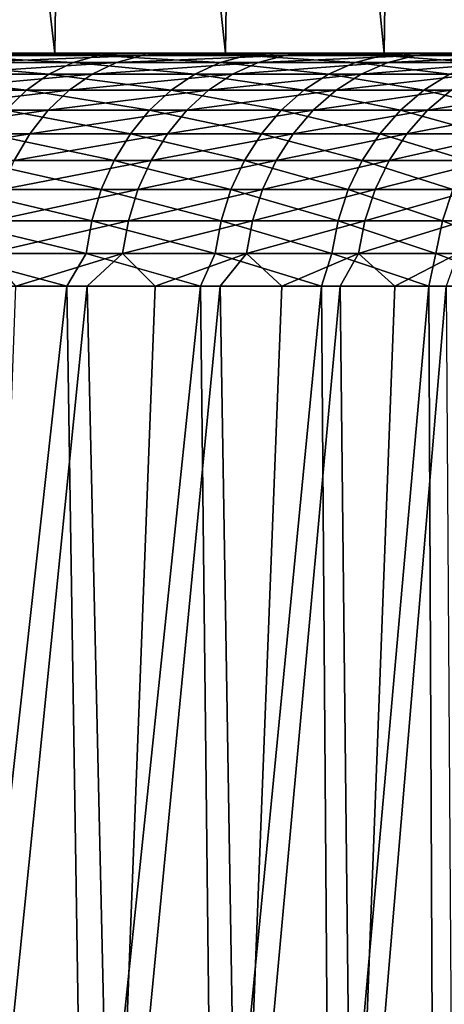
# Model space of a CAD drawing. Header units: millimetres. Extents: x -17.6 to 34.9, y -55.1 to 0.
# Tile 88 of 94: x 12.4 to 14.2, y -10.1 to -5.9. Entities that reach past the tile are written whole.
import ezdxf

# ---------------------------------------------------------------- set-up
doc = ezdxf.new("R2010")
doc.units = ezdxf.units.MM
doc.header["$LTSCALE"] = 38.447787
for name, color, linetype in [('23', 7, 'CONTINUOUS'), ('29', 7, 'CONTINUOUS'), ('4', 7, 'CONTINUOUS'), ('5', 7, 'CONTINUOUS'), ('7', 7, 'CONTINUOUS'), ('9', 7, 'CONTINUOUS')]:
    doc.layers.add(name, color=color, linetype=linetype)

msp = doc.modelspace()

# ---------------------------------------------------------------- linework, layer by layer
at = {"layer": '23', "linetype": 'Continuous'}
for points in [[(12.2671, -6.0102, -11.1464), (12.9285, -6.0102, -10.3644), (12.1634, -6.0405, -11.053), (12.2671, -6.0102, -11.1464)], [(12.1634, -6.0405, -11.053), (12.9285, -6.0102, -10.3644), (12.8192, -6.0405, -10.2776), (12.1634, -6.0405, -11.053)], [(12.2496, -6, -11.3768), (12.9426, -6, -10.574), (12.2671, -6.0102, -11.1464), (12.2496, -6, -11.3768)], [(12.2671, -6.0102, -11.1464), (12.9426, -6, -10.574), (12.9285, -6.0102, -10.3644), (12.2671, -6.0102, -11.1464)], [(12.9285, -6.0102, -10.3644), (13.5401, -6.0102, -9.5429), (12.8192, -6.0405, -10.2776), (12.9285, -6.0102, -10.3644)], [(12.8192, -6.0405, -10.2776), (13.5401, -6.0102, -9.5429), (13.4257, -6.0405, -9.4631), (12.8192, -6.0405, -10.2776)], [(12.9426, -6, -10.574), (13.5821, -6, -9.7306), (12.9285, -6.0102, -10.3644), (12.9426, -6, -10.574)], [(12.9285, -6.0102, -10.3644), (13.5821, -6, -9.7306), (13.5401, -6.0102, -9.5429), (12.9285, -6.0102, -10.3644)], [(13.5401, -6.0102, -9.5429), (14.0996, -6.0102, -8.6851), (13.4257, -6.0405, -9.4631), (13.5401, -6.0102, -9.5429)], [(13.4257, -6.0405, -9.4631), (14.0996, -6.0102, -8.6851), (13.9805, -6.0405, -8.6125), (13.4257, -6.0405, -9.4631)], [(13.5821, -6, -9.7306), (14.1663, -6, -8.8482), (13.5401, -6.0102, -9.5429), (13.5821, -6, -9.7306)], [(13.5401, -6.0102, -9.5429), (14.1663, -6, -8.8482), (14.0996, -6.0102, -8.6851), (13.5401, -6.0102, -9.5429)], [(14.0996, -6.0102, -8.6851), (14.6049, -6.0102, -7.7942), (13.9805, -6.0405, -8.6125), (14.0996, -6.0102, -8.6851)], [(13.9805, -6.0405, -8.6125), (14.6049, -6.0102, -7.7942), (14.4814, -6.0405, -7.7291), (13.9805, -6.0405, -8.6125)], [(14.1663, -6, -8.8482), (14.6946, -6, -7.9287), (14.0996, -6.0102, -8.6851), (14.1663, -6, -8.8482)], [(14.0996, -6.0102, -8.6851), (14.6946, -6, -7.9287), (14.6049, -6.0102, -7.7942), (14.0996, -6.0102, -8.6851)], [(12.1634, -6.0405, -11.053), (12.8192, -6.0405, -10.2776), (12.0639, -6.0905, -10.9635), (12.1634, -6.0405, -11.053)], [(12.0639, -6.0905, -10.9635), (12.8192, -6.0405, -10.2776), (12.7144, -6.0905, -10.1944), (12.0639, -6.0905, -10.9635)], [(12.8192, -6.0405, -10.2776), (13.4257, -6.0405, -9.4631), (12.7144, -6.0905, -10.1944), (12.8192, -6.0405, -10.2776)], [(12.7144, -6.0905, -10.1944), (13.4257, -6.0405, -9.4631), (13.3159, -6.0905, -9.3865), (12.7144, -6.0905, -10.1944)], [(13.4257, -6.0405, -9.4631), (13.9805, -6.0405, -8.6125), (13.3159, -6.0905, -9.3865), (13.4257, -6.0405, -9.4631)], [(13.3159, -6.0905, -9.3865), (13.9805, -6.0405, -8.6125), (13.8662, -6.0905, -8.5429), (13.3159, -6.0905, -9.3865)], [(13.9805, -6.0405, -8.6125), (14.4814, -6.0405, -7.7291), (13.8662, -6.0905, -8.5429), (13.9805, -6.0405, -8.6125)], [(13.8662, -6.0905, -8.5429), (14.4814, -6.0405, -7.7291), (14.363, -6.0905, -7.6668), (13.8662, -6.0905, -8.5429)], [(12.0639, -6.0905, -10.9635), (12.7144, -6.0905, -10.1944), (11.9708, -6.159, -10.8796), (12.0639, -6.0905, -10.9635)], [(11.9708, -6.159, -10.8796), (12.7144, -6.0905, -10.1944), (12.6162, -6.159, -10.1165), (11.9708, -6.159, -10.8796)], [(12.7144, -6.0905, -10.1944), (13.3159, -6.0905, -9.3865), (12.6162, -6.159, -10.1165), (12.7144, -6.0905, -10.1944)], [(12.6162, -6.159, -10.1165), (13.3159, -6.0905, -9.3865), (13.2131, -6.159, -9.3149), (12.6162, -6.159, -10.1165)], [(13.3159, -6.0905, -9.3865), (13.8662, -6.0905, -8.5429), (13.2131, -6.159, -9.3149), (13.3159, -6.0905, -9.3865)], [(13.2131, -6.159, -9.3149), (13.8662, -6.0905, -8.5429), (13.7591, -6.159, -8.4777), (13.2131, -6.159, -9.3149)], [(13.8662, -6.0905, -8.5429), (14.363, -6.0905, -7.6668), (13.7591, -6.159, -8.4777), (13.8662, -6.0905, -8.5429)], [(13.7591, -6.159, -8.4777), (14.363, -6.0905, -7.6668), (14.2522, -6.159, -7.6084), (13.7591, -6.159, -8.4777)], [(11.9708, -6.159, -10.8796), (12.6162, -6.159, -10.1165), (11.8859, -6.2446, -10.8031), (11.9708, -6.159, -10.8796)], [(11.8859, -6.2446, -10.8031), (12.6162, -6.159, -10.1165), (12.5267, -6.2446, -10.0454), (11.8859, -6.2446, -10.8031)], [(12.6162, -6.159, -10.1165), (13.2131, -6.159, -9.3149), (12.5267, -6.2446, -10.0454), (12.6162, -6.159, -10.1165)], [(12.5267, -6.2446, -10.0454), (13.2131, -6.159, -9.3149), (13.1194, -6.2446, -9.2495), (12.5267, -6.2446, -10.0454)], [(13.2131, -6.159, -9.3149), (13.7591, -6.159, -8.4777), (13.1194, -6.2446, -9.2495), (13.2131, -6.159, -9.3149)], [(13.1194, -6.2446, -9.2495), (13.7591, -6.159, -8.4777), (13.6615, -6.2446, -8.4183), (13.1194, -6.2446, -9.2495)], [(13.7591, -6.159, -8.4777), (14.2522, -6.159, -7.6084), (13.6615, -6.2446, -8.4183), (13.7591, -6.159, -8.4777)], [(13.6615, -6.2446, -8.4183), (14.2522, -6.159, -7.6084), (14.151, -6.2446, -7.5551), (13.6615, -6.2446, -8.4183)], [(14.2522, -6.159, -7.6084), (14.6904, -6.159, -6.7101), (14.151, -6.2446, -7.5551), (14.2522, -6.159, -7.6084)], [(14.151, -6.2446, -7.5551), (14.6904, -6.159, -6.7101), (14.5861, -6.2446, -6.6632), (14.151, -6.2446, -7.5551)], [(11.8859, -6.2446, -10.8031), (12.5267, -6.2446, -10.0454), (11.8109, -6.3457, -10.7356), (11.8859, -6.2446, -10.8031)], [(11.8109, -6.3457, -10.7356), (12.5267, -6.2446, -10.0454), (12.4477, -6.3457, -9.9827), (11.8109, -6.3457, -10.7356)], [(12.5267, -6.2446, -10.0454), (13.1194, -6.2446, -9.2495), (12.4477, -6.3457, -9.9827), (12.5267, -6.2446, -10.0454)], [(12.4477, -6.3457, -9.9827), (13.1194, -6.2446, -9.2495), (13.0366, -6.3457, -9.1917), (12.4477, -6.3457, -9.9827)], [(13.1194, -6.2446, -9.2495), (13.6615, -6.2446, -8.4183), (13.0366, -6.3457, -9.1917), (13.1194, -6.2446, -9.2495)], [(13.0366, -6.3457, -9.1917), (13.6615, -6.2446, -8.4183), (13.5753, -6.3457, -8.3658), (13.0366, -6.3457, -9.1917)], [(13.6615, -6.2446, -8.4183), (14.151, -6.2446, -7.5551), (13.5753, -6.3457, -8.3658), (13.6615, -6.2446, -8.4183)], [(13.5753, -6.3457, -8.3658), (14.151, -6.2446, -7.5551), (14.0618, -6.3457, -7.5081), (13.5753, -6.3457, -8.3658)], [(14.151, -6.2446, -7.5551), (14.5861, -6.2446, -6.6632), (14.0618, -6.3457, -7.5081), (14.151, -6.2446, -7.5551)], [(14.0618, -6.3457, -7.5081), (14.5861, -6.2446, -6.6632), (14.4941, -6.3457, -6.6218), (14.0618, -6.3457, -7.5081)], [(11.8109, -6.3457, -10.7356), (12.4477, -6.3457, -9.9827), (11.7473, -6.4601, -10.6784), (11.8109, -6.3457, -10.7356)], [(11.7473, -6.4601, -10.6784), (12.4477, -6.3457, -9.9827), (12.3807, -6.4601, -9.9295), (11.7473, -6.4601, -10.6784)], [(12.4477, -6.3457, -9.9827), (13.0366, -6.3457, -9.1917), (12.3807, -6.4601, -9.9295), (12.4477, -6.3457, -9.9827)], [(12.3807, -6.4601, -9.9295), (13.0366, -6.3457, -9.1917), (12.9665, -6.4601, -9.1428), (12.3807, -6.4601, -9.9295)], [(13.0366, -6.3457, -9.1917), (13.5753, -6.3457, -8.3658), (12.9665, -6.4601, -9.1428), (13.0366, -6.3457, -9.1917)], [(12.9665, -6.4601, -9.1428), (13.5753, -6.3457, -8.3658), (13.5023, -6.4601, -8.3213), (12.9665, -6.4601, -9.1428)], [(13.5753, -6.3457, -8.3658), (14.0618, -6.3457, -7.5081), (13.5023, -6.4601, -8.3213), (13.5753, -6.3457, -8.3658)], [(13.5023, -6.4601, -8.3213), (14.0618, -6.3457, -7.5081), (13.9861, -6.4601, -7.4682), (13.5023, -6.4601, -8.3213)], [(14.0618, -6.3457, -7.5081), (14.4941, -6.3457, -6.6218), (13.9861, -6.4601, -7.4682), (14.0618, -6.3457, -7.5081)], [(13.9861, -6.4601, -7.4682), (14.4941, -6.3457, -6.6218), (14.4161, -6.4601, -6.5867), (13.9861, -6.4601, -7.4682)], [(12.3807, -6.4601, -9.9295), (12.9665, -6.4601, -9.1428), (12.3272, -6.5855, -9.887), (12.3807, -6.4601, -9.9295)], [(12.3272, -6.5855, -9.887), (12.9665, -6.4601, -9.1428), (12.9104, -6.5855, -9.1037), (12.3272, -6.5855, -9.887)], [(12.9665, -6.4601, -9.1428), (13.5023, -6.4601, -8.3213), (12.9104, -6.5855, -9.1037), (12.9665, -6.4601, -9.1428)], [(12.9104, -6.5855, -9.1037), (13.5023, -6.4601, -8.3213), (13.4439, -6.5855, -8.2858), (12.9104, -6.5855, -9.1037)], [(13.5023, -6.4601, -8.3213), (13.9861, -6.4601, -7.4682), (13.4439, -6.5855, -8.2858), (13.5023, -6.4601, -8.3213)], [(13.4439, -6.5855, -8.2858), (13.9861, -6.4601, -7.4682), (13.9257, -6.5855, -7.4364), (13.4439, -6.5855, -8.2858)], [(13.9861, -6.4601, -7.4682), (14.4161, -6.4601, -6.5867), (13.9257, -6.5855, -7.4364), (13.9861, -6.4601, -7.4682)], [(13.9257, -6.5855, -7.4364), (14.4161, -6.4601, -6.5867), (14.3538, -6.5855, -6.5587), (13.9257, -6.5855, -7.4364)], [(12.3272, -6.5855, -9.887), (12.9104, -6.5855, -9.1037), (12.2882, -6.7194, -9.8561), (12.3272, -6.5855, -9.887)], [(12.2882, -6.7194, -9.8561), (12.9104, -6.5855, -9.1037), (12.8696, -6.7194, -9.0753), (12.2882, -6.7194, -9.8561)], [(12.9104, -6.5855, -9.1037), (13.4439, -6.5855, -8.2858), (12.8696, -6.7194, -9.0753), (12.9104, -6.5855, -9.1037)], [(12.8696, -6.7194, -9.0753), (13.4439, -6.5855, -8.2858), (13.4014, -6.7194, -8.2599), (12.8696, -6.7194, -9.0753)], [(13.4439, -6.5855, -8.2858), (13.9257, -6.5855, -7.4364), (13.4014, -6.7194, -8.2599), (13.4439, -6.5855, -8.2858)], [(13.4014, -6.7194, -8.2599), (13.9257, -6.5855, -7.4364), (13.8816, -6.7194, -7.4132), (13.4014, -6.7194, -8.2599)], [(13.9257, -6.5855, -7.4364), (14.3538, -6.5855, -6.5587), (13.8816, -6.7194, -7.4132), (13.9257, -6.5855, -7.4364)], [(13.8816, -6.7194, -7.4132), (14.3538, -6.5855, -6.5587), (14.3084, -6.7194, -6.5382), (13.8816, -6.7194, -7.4132)], [(12.2882, -6.7194, -9.8561), (12.8696, -6.7194, -9.0753), (12.2646, -6.859, -9.8373), (12.2882, -6.7194, -9.8561)], [(12.2646, -6.859, -9.8373), (12.8696, -6.7194, -9.0753), (12.8448, -6.859, -9.058), (12.2646, -6.859, -9.8373)], [(12.8696, -6.7194, -9.0753), (13.4014, -6.7194, -8.2599), (12.8448, -6.859, -9.058), (12.8696, -6.7194, -9.0753)], [(12.8448, -6.859, -9.058), (13.4014, -6.7194, -8.2599), (13.3756, -6.859, -8.2442), (12.8448, -6.859, -9.058)], [(13.4014, -6.7194, -8.2599), (13.8816, -6.7194, -7.4132), (13.3756, -6.859, -8.2442), (13.4014, -6.7194, -8.2599)], [(13.3756, -6.859, -8.2442), (13.8816, -6.7194, -7.4132), (13.8549, -6.859, -7.3991), (13.3756, -6.859, -8.2442)], [(13.8816, -6.7194, -7.4132), (14.3084, -6.7194, -6.5382), (13.8549, -6.859, -7.3991), (13.8816, -6.7194, -7.4132)], [(13.8549, -6.859, -7.3991), (14.3084, -6.7194, -6.5382), (14.2809, -6.859, -6.5259), (13.8549, -6.859, -7.3991)], [(12.3872, -7, -9.6644), (12.2646, -6.859, -9.8373), (12.8448, -6.859, -9.058), (12.3872, -7, -9.6644)], [(12.6926, -7, -9.2554), (12.3872, -7, -9.6644), (12.8448, -6.859, -9.058), (12.6926, -7, -9.2554)], [(12.9844, -7, -8.8366), (12.6926, -7, -9.2554), (12.8448, -6.859, -9.058), (12.9844, -7, -8.8366)], [(12.9844, -7, -8.8366), (12.8448, -6.859, -9.058), (13.3756, -6.859, -8.2442), (12.9844, -7, -8.8366)], [(13.2624, -7, -8.4085), (12.9844, -7, -8.8366), (13.3756, -6.859, -8.2442), (13.2624, -7, -8.4085)], [(13.5263, -7, -7.9716), (13.2624, -7, -8.4085), (13.3756, -6.859, -8.2442), (13.5263, -7, -7.9716)], [(13.5263, -7, -7.9716), (13.3756, -6.859, -8.2442), (13.8549, -6.859, -7.3991), (13.5263, -7, -7.9716)], [(13.7758, -7, -7.5263), (13.5263, -7, -7.9716), (13.8549, -6.859, -7.3991), (13.7758, -7, -7.5263)], [(14.0107, -7, -7.0731), (13.7758, -7, -7.5263), (13.8549, -6.859, -7.3991), (14.0107, -7, -7.0731)], [(14.0107, -7, -7.0731), (13.8549, -6.859, -7.3991), (14.2809, -6.859, -6.5259), (14.0107, -7, -7.0731)], [(14.2306, -7, -6.6125), (14.0107, -7, -7.0731), (14.2809, -6.859, -6.5259), (14.2306, -7, -6.6125)]]:
    msp.add_3dface(points, dxfattribs=at)
at = {"layer": '29', "linetype": 'Continuous'}
for points in [[(12.6326, -6.0405, 10.3083), (12.0545, -6.0102, 11.178), (11.9526, -6.0405, 11.0826), (12.6326, -6.0405, 10.3083)], [(12.8497, -6, 10.4877), (12.1569, -6, 11.2767), (12.0545, -6.0102, 11.178), (12.8497, -6, 10.4877)], [(12.7403, -6.0102, 10.397), (12.8497, -6, 10.4877), (12.0545, -6.0102, 11.178), (12.7403, -6.0102, 10.397)], [(12.7403, -6.0102, 10.397), (12.0545, -6.0102, 11.178), (12.6326, -6.0405, 10.3083), (12.7403, -6.0102, 10.397)], [(13.2626, -6.0405, 9.4926), (12.7403, -6.0102, 10.397), (12.6326, -6.0405, 10.3083), (13.2626, -6.0405, 9.4926)], [(13.4905, -6, 9.6585), (12.8497, -6, 10.4877), (12.7403, -6.0102, 10.397), (13.4905, -6, 9.6585)], [(13.3757, -6.0102, 9.5744), (13.4905, -6, 9.6585), (12.7403, -6.0102, 10.397), (13.3757, -6.0102, 9.5744)], [(13.3757, -6.0102, 9.5744), (12.7403, -6.0102, 10.397), (13.2626, -6.0405, 9.4926), (13.3757, -6.0102, 9.5744)], [(13.84, -6.0405, 8.639), (13.3757, -6.0102, 9.5744), (13.2626, -6.0405, 9.4926), (13.84, -6.0405, 8.639)], [(14.0775, -6, 8.7905), (13.4905, -6, 9.6585), (13.3757, -6.0102, 9.5744), (14.0775, -6, 8.7905)], [(13.958, -6.0102, 8.7135), (14.0775, -6, 8.7905), (13.3757, -6.0102, 9.5744), (13.958, -6.0102, 8.7135)], [(13.958, -6.0102, 8.7135), (13.3757, -6.0102, 9.5744), (13.84, -6.0405, 8.639), (13.958, -6.0102, 8.7135)], [(14.3626, -6.0405, 7.7507), (13.958, -6.0102, 8.7135), (13.84, -6.0405, 8.639), (14.3626, -6.0405, 7.7507)], [(14.6099, -6, 7.8856), (14.0775, -6, 8.7905), (13.958, -6.0102, 8.7135), (14.6099, -6, 7.8856)], [(14.485, -6.0102, 7.8176), (14.6099, -6, 7.8856), (13.958, -6.0102, 8.7135), (14.485, -6.0102, 7.8176)], [(14.485, -6.0102, 7.8176), (13.958, -6.0102, 8.7135), (14.3626, -6.0405, 7.7507), (14.485, -6.0102, 7.8176)], [(12.5294, -6.0905, 10.2232), (11.9526, -6.0405, 11.0826), (11.8549, -6.0905, 10.9912), (12.5294, -6.0905, 10.2232)], [(12.6326, -6.0405, 10.3083), (11.9526, -6.0405, 11.0826), (12.5294, -6.0905, 10.2232), (12.6326, -6.0405, 10.3083)], [(13.1542, -6.0905, 9.4142), (12.6326, -6.0405, 10.3083), (12.5294, -6.0905, 10.2232), (13.1542, -6.0905, 9.4142)], [(13.2626, -6.0405, 9.4926), (12.6326, -6.0405, 10.3083), (13.1542, -6.0905, 9.4142), (13.2626, -6.0405, 9.4926)], [(13.7269, -6.0905, 8.5675), (13.2626, -6.0405, 9.4926), (13.1542, -6.0905, 9.4142), (13.7269, -6.0905, 8.5675)], [(13.84, -6.0405, 8.639), (13.2626, -6.0405, 9.4926), (13.7269, -6.0905, 8.5675), (13.84, -6.0405, 8.639)], [(14.2451, -6.0905, 7.6865), (13.84, -6.0405, 8.639), (13.7269, -6.0905, 8.5675), (14.2451, -6.0905, 7.6865)], [(14.3626, -6.0405, 7.7507), (13.84, -6.0405, 8.639), (14.2451, -6.0905, 7.6865), (14.3626, -6.0405, 7.7507)], [(12.4326, -6.159, 10.1435), (11.8549, -6.0905, 10.9912), (11.7634, -6.159, 10.9056), (12.4326, -6.159, 10.1435)], [(12.5294, -6.0905, 10.2232), (11.8549, -6.0905, 10.9912), (12.4326, -6.159, 10.1435), (12.5294, -6.0905, 10.2232)], [(13.0527, -6.159, 9.3408), (12.5294, -6.0905, 10.2232), (12.4326, -6.159, 10.1435), (13.0527, -6.159, 9.3408)], [(13.1542, -6.0905, 9.4142), (12.5294, -6.0905, 10.2232), (13.0527, -6.159, 9.3408), (13.1542, -6.0905, 9.4142)], [(13.6209, -6.159, 8.5006), (13.1542, -6.0905, 9.4142), (13.0527, -6.159, 9.3408), (13.6209, -6.159, 8.5006)], [(13.7269, -6.0905, 8.5675), (13.1542, -6.0905, 9.4142), (13.6209, -6.159, 8.5006), (13.7269, -6.0905, 8.5675)], [(14.1352, -6.159, 7.6264), (13.7269, -6.0905, 8.5675), (13.6209, -6.159, 8.5006), (14.1352, -6.159, 7.6264)], [(14.2451, -6.0905, 7.6865), (13.7269, -6.0905, 8.5675), (14.1352, -6.159, 7.6264), (14.2451, -6.0905, 7.6865)], [(14.5934, -6.159, 6.7215), (14.2451, -6.0905, 7.6865), (14.1352, -6.159, 7.6264), (14.5934, -6.159, 6.7215)], [(12.4326, -6.159, 10.1435), (11.7634, -6.159, 10.9056), (12.3444, -6.2446, 10.0708), (12.4326, -6.159, 10.1435)], [(12.96, -6.2446, 9.2738), (12.4326, -6.159, 10.1435), (12.3444, -6.2446, 10.0708), (12.96, -6.2446, 9.2738)], [(13.0527, -6.159, 9.3408), (12.4326, -6.159, 10.1435), (12.96, -6.2446, 9.2738), (13.0527, -6.159, 9.3408)], [(13.5243, -6.2446, 8.4396), (13.0527, -6.159, 9.3408), (12.96, -6.2446, 9.2738), (13.5243, -6.2446, 8.4396)], [(13.6209, -6.159, 8.5006), (13.0527, -6.159, 9.3408), (13.5243, -6.2446, 8.4396), (13.6209, -6.159, 8.5006)], [(14.0349, -6.2446, 7.5715), (13.6209, -6.159, 8.5006), (13.5243, -6.2446, 8.4396), (14.0349, -6.2446, 7.5715)], [(14.1352, -6.159, 7.6264), (13.6209, -6.159, 8.5006), (14.0349, -6.2446, 7.5715), (14.1352, -6.159, 7.6264)], [(14.4899, -6.2446, 6.6731), (14.1352, -6.159, 7.6264), (14.0349, -6.2446, 7.5715), (14.4899, -6.2446, 6.6731)], [(14.5934, -6.159, 6.7215), (14.1352, -6.159, 7.6264), (14.4899, -6.2446, 6.6731), (14.5934, -6.159, 6.7215)], [(12.8783, -6.3457, 9.2146), (12.3444, -6.2446, 10.0708), (12.2665, -6.3457, 10.0066), (12.8783, -6.3457, 9.2146)], [(12.96, -6.2446, 9.2738), (12.3444, -6.2446, 10.0708), (12.8783, -6.3457, 9.2146), (12.96, -6.2446, 9.2738)], [(13.4389, -6.3457, 8.3857), (12.96, -6.2446, 9.2738), (12.8783, -6.3457, 9.2146), (13.4389, -6.3457, 8.3857)], [(13.5243, -6.2446, 8.4396), (12.96, -6.2446, 9.2738), (13.4389, -6.3457, 8.3857), (13.5243, -6.2446, 8.4396)], [(13.9463, -6.3457, 7.5231), (13.5243, -6.2446, 8.4396), (13.4389, -6.3457, 8.3857), (13.9463, -6.3457, 7.5231)], [(14.0349, -6.2446, 7.5715), (13.5243, -6.2446, 8.4396), (13.9463, -6.3457, 7.5231), (14.0349, -6.2446, 7.5715)], [(14.3984, -6.3457, 6.6303), (14.0349, -6.2446, 7.5715), (13.9463, -6.3457, 7.5231), (14.3984, -6.3457, 6.6303)], [(14.4899, -6.2446, 6.6731), (14.0349, -6.2446, 7.5715), (14.3984, -6.3457, 6.6303), (14.4899, -6.2446, 6.6731)], [(12.809, -6.4601, 9.1645), (12.2665, -6.3457, 10.0066), (12.2006, -6.4601, 9.9523), (12.809, -6.4601, 9.1645)], [(12.8783, -6.3457, 9.2146), (12.2665, -6.3457, 10.0066), (12.809, -6.4601, 9.1645), (12.8783, -6.3457, 9.2146)], [(13.3666, -6.4601, 8.3401), (12.8783, -6.3457, 9.2146), (12.809, -6.4601, 9.1645), (13.3666, -6.4601, 8.3401)], [(13.4389, -6.3457, 8.3857), (12.8783, -6.3457, 9.2146), (13.3666, -6.4601, 8.3401), (13.4389, -6.3457, 8.3857)], [(13.8713, -6.4601, 7.4821), (13.4389, -6.3457, 8.3857), (13.3666, -6.4601, 8.3401), (13.8713, -6.4601, 7.4821)], [(13.9463, -6.3457, 7.5231), (13.4389, -6.3457, 8.3857), (13.8713, -6.4601, 7.4821), (13.9463, -6.3457, 7.5231)], [(14.321, -6.4601, 6.5941), (13.9463, -6.3457, 7.5231), (13.8713, -6.4601, 7.4821), (14.321, -6.4601, 6.5941)], [(14.3984, -6.3457, 6.6303), (13.9463, -6.3457, 7.5231), (14.321, -6.4601, 6.5941), (14.3984, -6.3457, 6.6303)], [(12.7536, -6.5855, 9.1245), (12.2006, -6.4601, 9.9523), (12.1478, -6.5855, 9.9088), (12.7536, -6.5855, 9.1245)], [(12.809, -6.4601, 9.1645), (12.2006, -6.4601, 9.9523), (12.7536, -6.5855, 9.1245), (12.809, -6.4601, 9.1645)], [(13.3089, -6.5855, 8.3036), (12.809, -6.4601, 9.1645), (12.7536, -6.5855, 9.1245), (13.3089, -6.5855, 8.3036)], [(13.3666, -6.4601, 8.3401), (12.809, -6.4601, 9.1645), (13.3089, -6.5855, 8.3036), (13.3666, -6.4601, 8.3401)], [(13.8113, -6.5855, 7.4494), (13.3666, -6.4601, 8.3401), (13.3089, -6.5855, 8.3036), (13.8113, -6.5855, 7.4494)], [(13.8713, -6.4601, 7.4821), (13.3666, -6.4601, 8.3401), (13.8113, -6.5855, 7.4494), (13.8713, -6.4601, 7.4821)], [(14.2591, -6.5855, 6.5652), (13.8713, -6.4601, 7.4821), (13.8113, -6.5855, 7.4494), (14.2591, -6.5855, 6.5652)], [(14.321, -6.4601, 6.5941), (13.8713, -6.4601, 7.4821), (14.2591, -6.5855, 6.5652), (14.321, -6.4601, 6.5941)], [(12.7133, -6.7194, 9.0953), (12.1478, -6.5855, 9.9088), (12.1094, -6.7194, 9.8772), (12.7133, -6.7194, 9.0953)], [(12.7536, -6.5855, 9.1245), (12.1478, -6.5855, 9.9088), (12.7133, -6.7194, 9.0953), (12.7536, -6.5855, 9.1245)], [(13.2668, -6.7194, 8.277), (12.7536, -6.5855, 9.1245), (12.7133, -6.7194, 9.0953), (13.2668, -6.7194, 8.277)], [(13.3089, -6.5855, 8.3036), (12.7536, -6.5855, 9.1245), (13.2668, -6.7194, 8.277), (13.3089, -6.5855, 8.3036)], [(13.7677, -6.7194, 7.4255), (13.3089, -6.5855, 8.3036), (13.2668, -6.7194, 8.277), (13.7677, -6.7194, 7.4255)], [(13.8113, -6.5855, 7.4494), (13.3089, -6.5855, 8.3036), (13.7677, -6.7194, 7.4255), (13.8113, -6.5855, 7.4494)], [(14.214, -6.7194, 6.5441), (13.8113, -6.5855, 7.4494), (13.7677, -6.7194, 7.4255), (14.214, -6.7194, 6.5441)], [(14.2591, -6.5855, 6.5652), (13.8113, -6.5855, 7.4494), (14.214, -6.7194, 6.5441), (14.2591, -6.5855, 6.5652)], [(14.6039, -6.7194, 5.6364), (14.2591, -6.5855, 6.5652), (14.214, -6.7194, 6.5441), (14.6039, -6.7194, 5.6364)], [(12.6888, -6.859, 9.0776), (12.1094, -6.7194, 9.8772), (12.0861, -6.859, 9.858), (12.6888, -6.859, 9.0776)], [(12.7133, -6.7194, 9.0953), (12.1094, -6.7194, 9.8772), (12.6888, -6.859, 9.0776), (12.7133, -6.7194, 9.0953)], [(13.2413, -6.859, 8.2609), (12.7133, -6.7194, 9.0953), (12.6888, -6.859, 9.0776), (13.2413, -6.859, 8.2609)], [(13.2668, -6.7194, 8.277), (12.7133, -6.7194, 9.0953), (13.2413, -6.859, 8.2609), (13.2668, -6.7194, 8.277)], [(13.7412, -6.859, 7.411), (13.2668, -6.7194, 8.277), (13.2413, -6.859, 8.2609), (13.7412, -6.859, 7.411)], [(13.7677, -6.7194, 7.4255), (13.2668, -6.7194, 8.277), (13.7412, -6.859, 7.411), (13.7677, -6.7194, 7.4255)], [(14.1866, -6.859, 6.5313), (13.7677, -6.7194, 7.4255), (13.7412, -6.859, 7.411), (14.1866, -6.859, 6.5313)], [(14.214, -6.7194, 6.5441), (13.7677, -6.7194, 7.4255), (14.1866, -6.859, 6.5313), (14.214, -6.7194, 6.5441)], [(14.5758, -6.859, 5.6254), (14.214, -6.7194, 6.5441), (14.1866, -6.859, 6.5313), (14.5758, -6.859, 5.6254)], [(14.6039, -6.7194, 5.6364), (14.214, -6.7194, 6.5441), (14.5758, -6.859, 5.6254), (14.6039, -6.7194, 5.6364)], [(11.9814, -7, 9.9682), (12.6063, -7, 9.1738), (12.0861, -6.859, 9.858), (11.9814, -7, 9.9682)], [(12.6063, -7, 9.1738), (12.6888, -6.859, 9.0776), (12.0861, -6.859, 9.858), (12.6063, -7, 9.1738)], [(12.6063, -7, 9.1738), (13.1786, -7, 8.3408), (12.6888, -6.859, 9.0776), (12.6063, -7, 9.1738)], [(13.1786, -7, 8.3408), (13.2413, -6.859, 8.2609), (12.6888, -6.859, 9.0776), (13.1786, -7, 8.3408)], [(13.1786, -7, 8.3408), (13.6959, -7, 7.4726), (13.2413, -6.859, 8.2609), (13.1786, -7, 8.3408)], [(13.6959, -7, 7.4726), (13.7412, -6.859, 7.411), (13.2413, -6.859, 8.2609), (13.6959, -7, 7.4726)], [(13.6959, -7, 7.4726), (14.1561, -7, 6.5729), (13.7412, -6.859, 7.411), (13.6959, -7, 7.4726)], [(14.1561, -7, 6.5729), (14.1866, -6.859, 6.5313), (13.7412, -6.859, 7.411), (14.1561, -7, 6.5729)], [(14.1561, -7, 6.5729), (14.5573, -7, 5.6453), (14.1866, -6.859, 6.5313), (14.1561, -7, 6.5729)], [(14.5573, -7, 5.6453), (14.5758, -6.859, 5.6254), (14.1866, -6.859, 6.5313), (14.5573, -7, 5.6453)]]:
    msp.add_3dface(points, dxfattribs=at)
at = {"layer": '4', "linetype": 'Continuous'}
for points in [[(11.7789, -6, -13.0773), (11.8564, 0, -13.0071), (12.5546, -6, -12.3345), (11.7789, -6, -13.0773)], [(12.5546, -6, 12.3345), (11.8564, 0, 13.0071), (11.7789, -6, 13.0773), (12.5546, -6, 12.3345)], [(11.8564, 0, -13.0071), (12.6354, 0, -12.2515), (12.5546, -6, -12.3345), (11.8564, 0, -13.0071)], [(12.6354, 0, 12.2515), (11.8564, 0, 13.0071), (12.5546, -6, 12.3345), (12.6354, 0, 12.2515)], [(12.5546, -6, -12.3345), (12.6354, 0, -12.2515), (13.2849, -6, -11.5442), (12.5546, -6, -12.3345)], [(13.2849, -6, 11.5442), (12.6354, 0, 12.2515), (12.5546, -6, 12.3345), (13.2849, -6, 11.5442)], [(12.6354, 0, -12.2515), (13.3653, 0, -11.4511), (13.2849, -6, -11.5442), (12.6354, 0, -12.2515)], [(13.3653, 0, 11.4511), (12.6354, 0, 12.2515), (13.2849, -6, 11.5442), (13.3653, 0, 11.4511)], [(13.2849, -6, -11.5442), (13.3653, 0, -11.4511), (13.9643, -6, -10.7124), (13.2849, -6, -11.5442)], [(13.9643, -6, 10.7124), (13.3653, 0, 11.4511), (13.2849, -6, 11.5442), (13.9643, -6, 10.7124)], [(13.3653, 0, -11.4511), (14.0449, 0, -10.6064), (13.9643, -6, -10.7124), (13.3653, 0, -11.4511)], [(14.0449, 0, 10.6064), (13.3653, 0, 11.4511), (13.9643, -6, 10.7124), (14.0449, 0, 10.6064)], [(13.9643, -6, -10.7124), (14.0449, 0, -10.6064), (14.5927, -6, -9.8391), (13.9643, -6, -10.7124)], [(14.5927, -6, 9.8391), (14.0449, 0, 10.6064), (13.9643, -6, 10.7124), (14.5927, -6, 9.8391)], [(14.0449, 0, -10.6064), (14.6717, 0, -9.7211), (14.5927, -6, -9.8391), (14.0449, 0, -10.6064)], [(14.6717, 0, 9.7211), (14.0449, 0, 10.6064), (14.5927, -6, 9.8391), (14.6717, 0, 9.7211)]]:
    msp.add_3dface(points, dxfattribs=at)
at = {"layer": '5', "linetype": 'Continuous'}
for points in [[(11.7789, -6, -13.0773), (12.5546, -6, -12.3345), (12.2496, -6, -11.3768), (11.7789, -6, -13.0773)], [(12.2496, -6, -11.3768), (12.5546, -6, -12.3345), (12.9426, -6, -10.574), (12.2496, -6, -11.3768)], [(12.5546, -6, -12.3345), (13.2849, -6, -11.5442), (12.9426, -6, -10.574), (12.5546, -6, -12.3345)], [(12.9426, -6, -10.574), (13.2849, -6, -11.5442), (13.5821, -6, -9.7306), (12.9426, -6, -10.574)], [(13.2849, -6, -11.5442), (13.9643, -6, -10.7124), (13.5821, -6, -9.7306), (13.2849, -6, -11.5442)], [(13.5821, -6, -9.7306), (13.9643, -6, -10.7124), (14.1663, -6, -8.8482), (13.5821, -6, -9.7306)], [(13.9643, -6, -10.7124), (14.5927, -6, -9.8391), (14.1663, -6, -8.8482), (13.9643, -6, -10.7124)], [(14.1663, -6, -8.8482), (14.5927, -6, -9.8391), (14.6946, -6, -7.9287), (14.1663, -6, -8.8482)]]:
    msp.add_3dface(points, dxfattribs=at)
at = {"layer": '7', "linetype": 'Continuous'}
for points in [[(12.5546, -6, 12.3345), (11.7789, -6, 13.0773), (12.1569, -6, 11.2767), (12.5546, -6, 12.3345)], [(12.8497, -6, 10.4877), (12.5546, -6, 12.3345), (12.1569, -6, 11.2767), (12.8497, -6, 10.4877)], [(13.2849, -6, 11.5442), (12.5546, -6, 12.3345), (12.8497, -6, 10.4877), (13.2849, -6, 11.5442)], [(13.4905, -6, 9.6585), (13.2849, -6, 11.5442), (12.8497, -6, 10.4877), (13.4905, -6, 9.6585)], [(13.9643, -6, 10.7124), (13.2849, -6, 11.5442), (13.4905, -6, 9.6585), (13.9643, -6, 10.7124)], [(14.0775, -6, 8.7905), (13.9643, -6, 10.7124), (13.4905, -6, 9.6585), (14.0775, -6, 8.7905)], [(14.5927, -6, 9.8391), (13.9643, -6, 10.7124), (14.0775, -6, 8.7905), (14.5927, -6, 9.8391)], [(14.6099, -6, 7.8856), (14.5927, -6, 9.8391), (14.0775, -6, 8.7905), (14.6099, -6, 7.8856)]]:
    msp.add_3dface(points, dxfattribs=at)
at = {"layer": '9', "linetype": 'Continuous'}
for points in [[(12.6063, -7, 9.1738), (11.9814, -7, 9.9682), (12.0784, -11.7793, 9.8516), (12.6063, -7, 9.1738)], [(12.6807, -11.7793, 9.0718), (12.6063, -7, 9.1738), (12.0784, -11.7793, 9.8516), (12.6807, -11.7793, 9.0718)], [(12.8016, -11.7793, -9.1023), (12.2111, -11.7793, -9.8884), (12.6926, -7, -9.2554), (12.8016, -11.7793, -9.1023)], [(12.6926, -7, -9.2554), (12.2111, -11.7793, -9.8884), (12.3872, -7, -9.6644), (12.6926, -7, -9.2554)], [(13.1786, -7, 8.3408), (12.6063, -7, 9.1738), (12.6807, -11.7793, 9.0718), (13.1786, -7, 8.3408)], [(13.2328, -11.7793, 8.2556), (13.1786, -7, 8.3408), (12.6807, -11.7793, 9.0718), (13.2328, -11.7793, 8.2556)], [(12.9844, -7, -8.8366), (12.8016, -11.7793, -9.1023), (12.6926, -7, -9.2554), (12.9844, -7, -8.8366)], [(13.3416, -11.7793, -8.2807), (12.8016, -11.7793, -9.1023), (13.2624, -7, -8.4085), (13.3416, -11.7793, -8.2807)], [(13.2624, -7, -8.4085), (12.8016, -11.7793, -9.1023), (12.9844, -7, -8.8366), (13.2624, -7, -8.4085)], [(13.6959, -7, 7.4726), (13.1786, -7, 8.3408), (13.2328, -11.7793, 8.2556), (13.6959, -7, 7.4726)], [(13.7324, -11.7793, 7.4062), (13.6959, -7, 7.4726), (13.2328, -11.7793, 8.2556), (13.7324, -11.7793, 7.4062)], [(13.5263, -7, -7.9716), (13.3416, -11.7793, -8.2807), (13.2624, -7, -8.4085), (13.5263, -7, -7.9716)], [(13.829, -11.7793, -7.4268), (13.3416, -11.7793, -8.2807), (13.7758, -7, -7.5263), (13.829, -11.7793, -7.4268)], [(13.7758, -7, -7.5263), (13.3416, -11.7793, -8.2807), (13.5263, -7, -7.9716), (13.7758, -7, -7.5263)], [(14.1561, -7, 6.5729), (13.6959, -7, 7.4726), (13.7324, -11.7793, 7.4062), (14.1561, -7, 6.5729)], [(14.1776, -11.7793, 6.5271), (14.1561, -7, 6.5729), (13.7324, -11.7793, 7.4062), (14.1776, -11.7793, 6.5271)], [(14.0107, -7, -7.0731), (13.829, -11.7793, -7.4268), (13.7758, -7, -7.5263), (14.0107, -7, -7.0731)], [(14.2617, -11.7793, -6.544), (13.829, -11.7793, -7.4268), (14.2306, -7, -6.6125), (14.2617, -11.7793, -6.544)], [(14.2306, -7, -6.6125), (13.829, -11.7793, -7.4268), (14.0107, -7, -7.0731), (14.2306, -7, -6.6125)], [(14.5573, -7, 5.6453), (14.1561, -7, 6.5729), (14.1776, -11.7793, 6.5271), (14.5573, -7, 5.6453)], [(14.5665, -11.7793, 5.6217), (14.5573, -7, 5.6453), (14.1776, -11.7793, 6.5271), (14.5665, -11.7793, 5.6217)]]:
    msp.add_3dface(points, dxfattribs=at)

doc.saveas('drawing.dxf')
